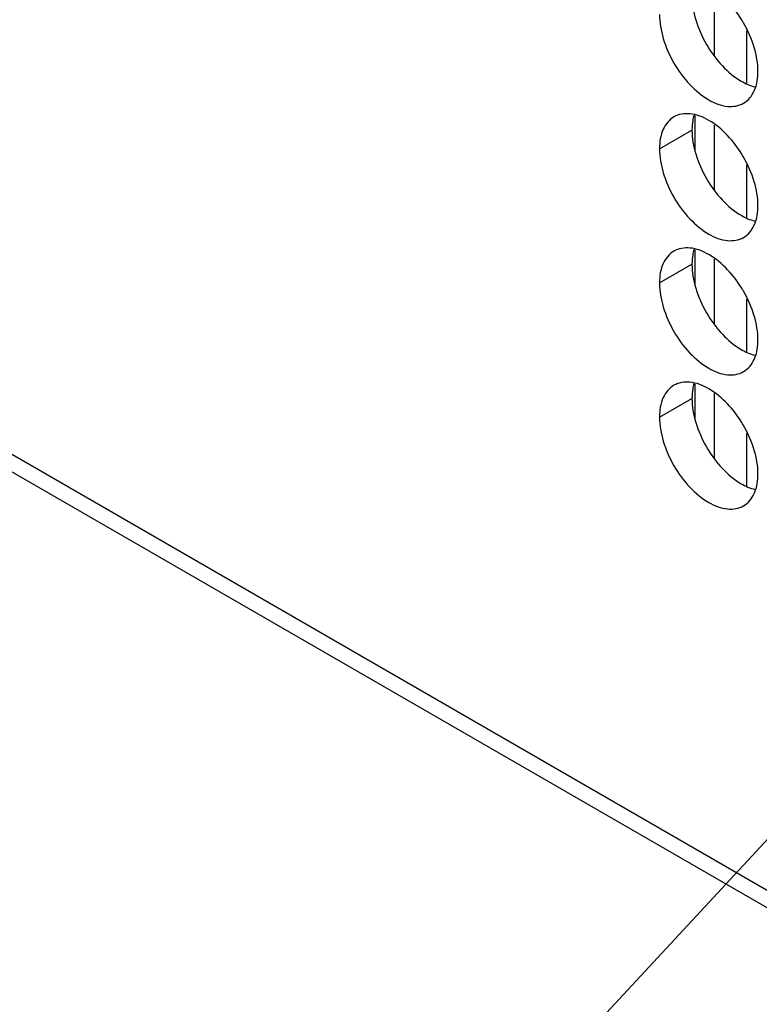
# Model space of a CAD drawing. Header units: inches. Extents: x 0 to 34, y 0 to 22.
# Tile 32 of 118: x 15.487 to 15.737, y 14.257 to 14.59. Entities that reach past the tile are written whole.
import ezdxf

# ---------------------------------------------------------------- set-up
doc = ezdxf.new("R2010")
doc.units = ezdxf.units.IN
doc.header["$LTSCALE"] = 1.87
doc.header["$MEASUREMENT"] = 0
doc.layers.get('0').update_dxf_attribs({"linetype": 'CONTINUOUS'})
doc.layers.add('DETAIL', color=7, linetype='CONTINUOUS')

msp = doc.modelspace()

# ---------------------------------------------------------------- linework, layer by layer
at = {"color": 7, "linetype": 'CONTINUOUS'}
for p, q in [((16.66253, 13.76257), (13.79964, 15.41557)), ((13.80326, 15.40756), (16.66253, 13.75665)), ((15.73251, 14.56821), (15.73251, 14.58587)), ((15.71501, 14.54559), (15.71501, 14.55722)), ((15.70299, 14.54603), (15.71395, 14.55236)), ((15.73251, 14.5229), (15.73251, 14.54056)), ((15.71501, 14.50027), (15.71501, 14.51191)), ((15.70299, 14.50071), (15.71395, 14.50704)), ((15.73251, 14.47759), (15.73251, 14.49524)), ((15.71501, 14.45496), (15.71501, 14.46659)), ((15.70299, 14.4554), (15.71395, 14.46173)), ((15.73251, 14.43227), (15.73251, 14.44993))]:
    msp.add_line(p, q, dxfattribs=at)
at = {"color": 3, "linetype": 'CONTINUOUS'}
for p, q in [((15.72155, 14.57761), (15.72155, 14.59937)), ((15.72155, 14.53229), (15.72155, 14.55405)), ((15.72155, 14.48698), (15.72155, 14.50874)), ((15.72155, 14.44166), (15.72155, 14.46342))]:
    msp.add_line(p, q, dxfattribs=at)
for points in [[(15.71395, 14.59767), (15.71395, 14.59495), (15.71443, 14.59222), (15.71521, 14.5896)], [(15.71419, 14.55556), (15.71402, 14.5545), (15.71395, 14.55342), (15.71395, 14.55236)], [(15.7146, 14.55735), (15.71443, 14.55676), (15.71429, 14.55617), (15.71419, 14.55556)], [(15.71395, 14.55236), (15.71395, 14.54963), (15.71443, 14.54691), (15.71521, 14.54428)], [(15.7146, 14.51203), (15.71443, 14.51145), (15.71429, 14.51085), (15.71419, 14.51025)], [(15.71419, 14.51025), (15.71402, 14.50919), (15.71395, 14.50811), (15.71395, 14.50704)], [(15.71395, 14.50704), (15.71395, 14.50432), (15.71443, 14.50159), (15.71521, 14.49897)], [(15.7146, 14.46672), (15.71443, 14.46613), (15.71429, 14.46554), (15.71419, 14.46494)], [(15.71419, 14.46494), (15.71402, 14.46387), (15.71395, 14.4628), (15.71395, 14.46173)], [(15.71395, 14.46173), (15.71395, 14.45901), (15.71443, 14.45628), (15.71521, 14.45366)]]:
    msp.add_open_spline(points, degree=3, dxfattribs=at)
at = {"color": 7, "linetype": 'CONTINUOUS'}
for points in [[(15.73074, 14.58957), (15.72936, 14.5918), (15.72777, 14.5939), (15.72597, 14.5958)], [(15.70299, 14.59134), (15.70299, 14.58862), (15.70347, 14.58589), (15.70425, 14.58327)], [(15.73622, 14.57215), (15.73622, 14.57488), (15.73574, 14.5776), (15.73496, 14.58023)], [(15.73598, 14.56895), (15.73616, 14.57001), (15.73622, 14.57109), (15.73622, 14.57215)], [(15.71325, 14.55783), (15.71139, 14.55799), (15.70944, 14.5577), (15.70786, 14.55679)], [(15.73074, 14.54425), (15.72936, 14.54648), (15.72777, 14.54859), (15.72597, 14.55049)], [(15.70299, 14.54603), (15.70299, 14.54331), (15.70347, 14.54058), (15.70425, 14.53796)], [(15.73622, 14.52684), (15.73622, 14.52956), (15.73574, 14.53229), (15.73496, 14.53491)], [(15.73598, 14.52363), (15.73616, 14.52469), (15.73622, 14.52577), (15.73622, 14.52684)], [(15.71325, 14.51252), (15.71139, 14.51268), (15.70944, 14.51239), (15.70786, 14.51147)], [(15.73074, 14.49894), (15.72936, 14.50117), (15.72777, 14.50327), (15.72597, 14.50518)], [(15.70299, 14.50071), (15.70299, 14.49799), (15.70347, 14.49527), (15.70425, 14.49264)], [(15.73622, 14.48153), (15.73622, 14.48425), (15.73574, 14.48698), (15.73496, 14.4896)], [(15.73598, 14.47832), (15.73616, 14.47938), (15.73622, 14.48046), (15.73622, 14.48153)], [(15.71325, 14.4672), (15.71139, 14.46736), (15.70944, 14.46707), (15.70786, 14.46616)], [(15.73074, 14.45362), (15.72936, 14.45586), (15.72777, 14.45796), (15.72597, 14.45986)], [(15.70299, 14.4554), (15.70299, 14.45268), (15.70347, 14.44995), (15.70425, 14.44733)], [(15.73622, 14.43621), (15.73622, 14.43894), (15.73574, 14.44166), (15.73496, 14.44428)], [(15.73598, 14.433), (15.73616, 14.43407), (15.73622, 14.43514), (15.73622, 14.43621)]]:
    msp.add_open_spline(points, degree=3, dxfattribs=at)
at = {"color": 3, "linetype": 'CONTINUOUS'}
for points, knots in [([(15.71521, 14.5896), (15.71608, 14.58669), (15.71853, 14.58113), (15.72213, 14.57622), (15.72421, 14.57402)], [0, 0, 0, 0, 0.499997, 1, 1, 1, 1]), ([(15.72421, 14.57402), (15.72609, 14.57204), (15.72949, 14.56919), (15.73358, 14.56734), (15.73522, 14.56695)], [0, 0, 0, 0, 0.619597, 1, 1, 1, 1]), ([(15.71521, 14.54428), (15.71608, 14.54138), (15.71853, 14.53582), (15.72213, 14.5309), (15.72421, 14.52871)], [0, 0, 0, 0, 0.499997, 1, 1, 1, 1]), ([(15.72421, 14.52871), (15.72609, 14.52673), (15.72949, 14.52387), (15.73358, 14.52202), (15.73522, 14.52164)], [0, 0, 0, 0, 0.619597, 1, 1, 1, 1]), ([(15.71521, 14.49897), (15.71608, 14.49606), (15.71853, 14.4905), (15.72213, 14.48559), (15.72421, 14.48339)], [0, 0, 0, 0, 0.499997, 1, 1, 1, 1]), ([(15.72421, 14.48339), (15.72609, 14.48141), (15.72949, 14.47856), (15.73358, 14.47671), (15.73522, 14.47633)], [0, 0, 0, 0, 0.619597, 1, 1, 1, 1]), ([(15.71521, 14.45366), (15.71608, 14.45075), (15.71853, 14.44519), (15.72213, 14.44028), (15.72421, 14.43808)], [0, 0, 0, 0, 0.499997, 1, 1, 1, 1]), ([(15.72421, 14.43808), (15.72609, 14.4361), (15.72949, 14.43324), (15.73358, 14.4314), (15.73522, 14.43101)], [0, 0, 0, 0, 0.619597, 1, 1, 1, 1])]:
    msp.add_open_spline(points, degree=3, knots=knots, dxfattribs=at)
at = {"color": 7, "linetype": 'CONTINUOUS'}
for points, knots in [([(15.73496, 14.58023), (15.73409, 14.58313), (15.73271, 14.58628), (15.73095, 14.58922), (15.73074, 14.58957)], [0, 0, 0, 0, 0.882712, 1, 1, 1, 1]), ([(15.70425, 14.58327), (15.70512, 14.58036), (15.70757, 14.5748), (15.71279, 14.56767), (15.71897, 14.56249), (15.72543, 14.55983), (15.72977, 14.56048), (15.73136, 14.5614)], [0, 0, 0, 0, 0.235115, 0.470233, 0.682481, 0.857347, 1, 1, 1, 1]), ([(15.73136, 14.5614), (15.73295, 14.56231), (15.73496, 14.56484), (15.73579, 14.56778), (15.73598, 14.56895)], [0, 0, 0, 0, 0.608607, 1, 1, 1, 1]), ([(15.70786, 14.55679), (15.70627, 14.55587), (15.70354, 14.55244), (15.70299, 14.54827), (15.70299, 14.54603)], [0, 0, 0, 0, 0.44922, 1, 1, 1, 1]), ([(15.72597, 14.55049), (15.72409, 14.55247), (15.72024, 14.5557), (15.71552, 14.55764), (15.71325, 14.55783)], [0, 0, 0, 0, 0.548282, 1, 1, 1, 1]), ([(15.73496, 14.53491), (15.73409, 14.53782), (15.73271, 14.54097), (15.73095, 14.54391), (15.73074, 14.54425)], [0, 0, 0, 0, 0.882712, 1, 1, 1, 1]), ([(15.70425, 14.53796), (15.70512, 14.53505), (15.70757, 14.52949), (15.71279, 14.52236), (15.71897, 14.51717), (15.72543, 14.51452), (15.72977, 14.51517), (15.73136, 14.51608)], [0, 0, 0, 0, 0.235115, 0.470233, 0.682481, 0.857347, 1, 1, 1, 1]), ([(15.73136, 14.51608), (15.73295, 14.517), (15.73496, 14.51953), (15.73579, 14.52246), (15.73598, 14.52363)], [0, 0, 0, 0, 0.608607, 1, 1, 1, 1]), ([(15.72597, 14.50518), (15.72409, 14.50716), (15.72024, 14.51038), (15.71552, 14.51232), (15.71325, 14.51252)], [0, 0, 0, 0, 0.548282, 1, 1, 1, 1]), ([(15.70786, 14.51147), (15.70627, 14.51056), (15.70354, 14.50713), (15.70299, 14.50296), (15.70299, 14.50071)], [0, 0, 0, 0, 0.44922, 1, 1, 1, 1]), ([(15.73496, 14.4896), (15.73409, 14.4925), (15.73271, 14.49565), (15.73095, 14.4986), (15.73074, 14.49894)], [0, 0, 0, 0, 0.882712, 1, 1, 1, 1]), ([(15.70425, 14.49264), (15.70512, 14.48974), (15.70757, 14.48418), (15.71279, 14.47704), (15.71897, 14.47186), (15.72543, 14.4692), (15.72977, 14.46985), (15.73136, 14.47077)], [0, 0, 0, 0, 0.235115, 0.470233, 0.682481, 0.857347, 1, 1, 1, 1]), ([(15.73136, 14.47077), (15.73295, 14.47168), (15.73496, 14.47421), (15.73579, 14.47715), (15.73598, 14.47832)], [0, 0, 0, 0, 0.608607, 1, 1, 1, 1]), ([(15.70786, 14.46616), (15.70627, 14.46524), (15.70354, 14.46181), (15.70299, 14.45764), (15.70299, 14.4554)], [0, 0, 0, 0, 0.44922, 1, 1, 1, 1]), ([(15.72597, 14.45986), (15.72409, 14.46184), (15.72024, 14.46507), (15.71552, 14.46701), (15.71325, 14.4672)], [0, 0, 0, 0, 0.548282, 1, 1, 1, 1]), ([(15.73496, 14.44428), (15.73409, 14.44719), (15.73271, 14.45034), (15.73095, 14.45328), (15.73074, 14.45362)], [0, 0, 0, 0, 0.882712, 1, 1, 1, 1]), ([(15.70425, 14.44733), (15.70512, 14.44442), (15.70757, 14.43886), (15.71279, 14.43173), (15.71897, 14.42654), (15.72543, 14.42389), (15.72977, 14.42454), (15.73136, 14.42545)], [0, 0, 0, 0, 0.235115, 0.470233, 0.682481, 0.857347, 1, 1, 1, 1]), ([(15.73136, 14.42545), (15.73295, 14.42637), (15.73496, 14.4289), (15.73579, 14.43183), (15.73598, 14.433)], [0, 0, 0, 0, 0.608607, 1, 1, 1, 1])]:
    msp.add_open_spline(points, degree=3, knots=knots, dxfattribs=at)
at = {"layer": 'DETAIL', "color": 2, "linetype": 'CONTINUOUS'}
msp.add_line((15.91807, 14.50538), (15.08765, 13.61059), dxfattribs=at)

doc.saveas('drawing.dxf')
